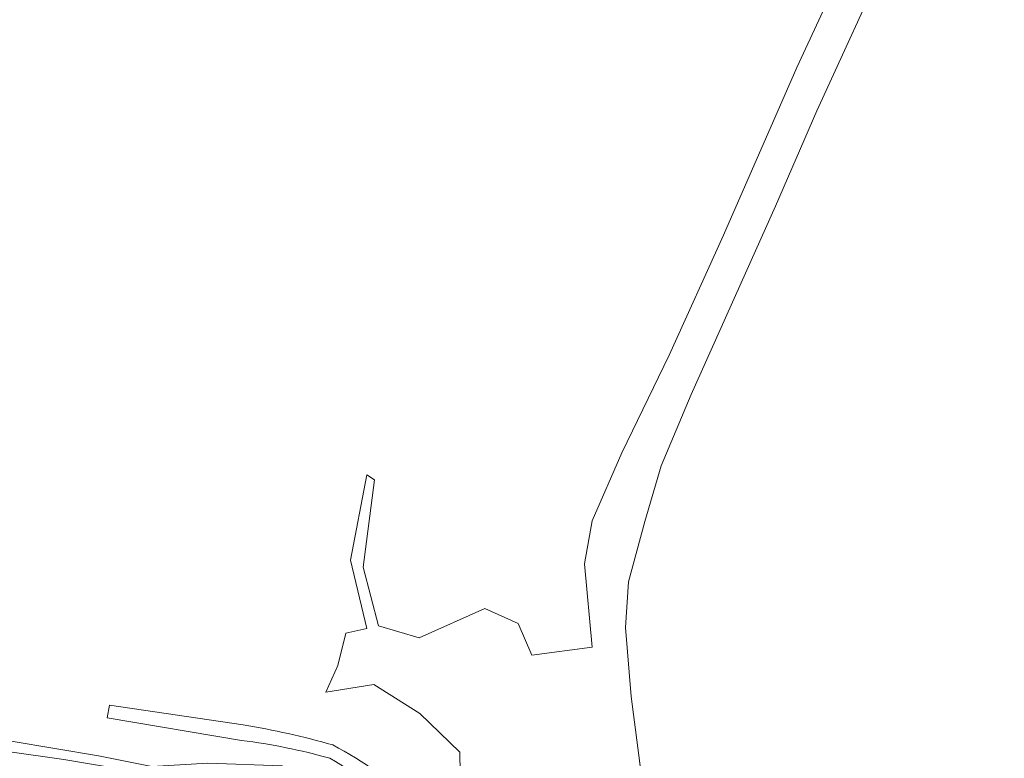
# Model space of a CAD drawing. Extents: x 184422 to 186971, y 345860 to 349088.
# Tile 35 of 59: x 185051 to 185260, y 347945 to 348102. Entities that reach past the tile are written whole.
import ezdxf

# ---------------------------------------------------------------- set-up
doc = ezdxf.new("R2010")
doc.units = 0
for name, color, linetype, lineweight in [('B-WE-GR-BOUWLAND-GV', 80, 'Continuous', 13), ('B-WE-GR-GRAS-GV', 60, 'Continuous', 13), ('B-WE-GR-HOUTWAL-GV', 40, 'Continuous', 13), ('B-WE-GR-STRUIK-GV', 90, 'Continuous', 13), ('B-WE-OG-TERREIN_CULTUURSCHEIDING-GV', 7, 'Continuous', 18), ('B-WE-OG-WATER_MEER-GV', 140, 'Continuous', 18)]:
    doc.layers.add(name, color=color, linetype=linetype, lineweight=lineweight)

msp = doc.modelspace()

# ---------------------------------------------------------------- linework, layer by layer
at = {"layer": 'B-WE-GR-BOUWLAND-GV', "flags": 128}
msp.add_lwpolyline([(185236.186, 348117.015), (185220.518, 348082.753), (185211.8, 348062.514), (185193.816, 348022.461), (185187.476, 348007.342), (185184.016, 347995.504), (185180.546, 347982.658), (185179.915, 347972.953), (185181.075, 347958.327), (185185.098, 347927.236), (185186.575, 347894.552), (185188.692, 347879.603), (185188.913, 347878.828), (185192.319, 347866.908), (185194.865, 347870.716), (185196.169, 347872.665), (185202.199, 347879.602), (185212.583, 347891.549), (185216.409, 347895.829), (185229.817, 347907.663), (185234.386, 347911.309), (185239.793, 347915.189), (185258.034, 347926.99), (185278.488, 347940.063)], dxfattribs=at)
at = {"layer": 'B-WE-GR-GRAS-GV', "flags": 128}
for points in [[(185144.913, 347933.054), (185144.644, 347946.488), (185136.181, 347954.683), (185126.374, 347960.862), (185116.164, 347959.25), (185118.716, 347964.893), (185120.462, 347971.744), (185124.885, 347972.737), (185121.421, 347987.258), (185124.915, 348005.401), (185126.534, 348004.322), (185124.159, 347985.762), (185127.397, 347973.352), (185136.046, 347970.804), (185150.018, 347976.984), (185157.048, 347973.827), (185159.958, 347967.08), (185172.79, 347968.8), (185171.203, 347986.527), (185172.79, 347995.655), (185179.14, 348010.075), (185189.194, 348030.845), (185200.704, 348056.377), (185216.314, 348091.964), (185229.808, 348121.2)], [(185098.293, 347948.966), (185069.726, 347953.739), (185070.195, 347956.444), (185098.623, 347952.255)], [(185030.675, 347951.894), (185067.857, 347945.716), (185079.176, 347943.394)]]:
    msp.add_lwpolyline(points, dxfattribs=at)
at = {"layer": 'B-WE-GR-GRAS-GV'}
for points in [[(185098.623, 347952.255, -0.0289984), (185117.658, 347948.011)], [(185117.053, 347945.168, 0.0375212), (185098.293, 347948.966)], [(185117.658, 347948.011, -0.1586959), (185148.364, 347916.951)], [(185146.018, 347914.414, 0.150923), (185117.053, 347945.168)]]:
    msp.add_lwpolyline(points, format="xyb", dxfattribs=at)
at = {"layer": 'B-WE-GR-HOUTWAL-GV', "flags": 128}
msp.add_lwpolyline([(185049.031, 347946.515), (185060.521, 347944.891), (185073.514, 347942.702), (185089.381, 347940.484), (185103.188, 347937.464), (185111.524, 347934.771), (185116.572, 347931.974), (185121.609, 347926.704), (185126.777, 347920.057), (185134.235, 347905.411), (185136.983, 347898.133), (185137.098, 347898.786), (185134.056, 347914.396), (185129.69, 347925.773), (185120.975, 347937.75), (185106.94, 347943.547), (185091.075, 347944.157), (185079.176, 347943.394), (185067.857, 347945.716), (185030.675, 347951.894)], dxfattribs=at)
at = {"layer": 'B-WE-GR-STRUIK-GV', "flags": 128}
for points in [[(185229.808, 348121.2), (185216.314, 348091.964), (185200.704, 348056.377), (185189.194, 348030.845), (185179.14, 348010.075), (185172.79, 347995.655), (185171.203, 347986.527), (185172.79, 347968.8), (185159.958, 347967.08), (185157.048, 347973.827), (185150.018, 347976.984), (185136.046, 347970.804), (185127.397, 347973.352), (185124.159, 347985.762), (185126.534, 348004.322), (185124.915, 348005.401), (185121.421, 347987.258), (185124.885, 347972.737), (185120.462, 347971.744), (185118.716, 347964.893), (185116.164, 347959.25), (185126.374, 347960.862), (185136.181, 347954.683), (185144.644, 347946.488), (185144.913, 347933.054)], [(185185.098, 347927.236), (185181.075, 347958.327), (185179.915, 347972.953), (185180.546, 347982.658), (185184.016, 347995.504), (185187.476, 348007.342), (185193.816, 348022.461), (185211.8, 348062.514), (185220.518, 348082.753), (185236.186, 348117.015)]]:
    msp.add_lwpolyline(points, dxfattribs=at)
at = {"layer": 'B-WE-OG-TERREIN_CULTUURSCHEIDING-GV', "flags": 128}
msp.add_lwpolyline([(185098.623, 347952.255), (185070.195, 347956.444), (185069.726, 347953.739), (185098.293, 347948.966)], dxfattribs=at)
at = {"layer": 'B-WE-OG-TERREIN_CULTUURSCHEIDING-GV'}
for points in [[(185117.658, 347948.011, 0.0289984), (185098.623, 347952.255)], [(185098.293, 347948.966, -0.0375212), (185117.053, 347945.168)], [(185148.364, 347916.951, 0.1586959), (185117.658, 347948.011)], [(185117.053, 347945.168, -0.150923), (185146.018, 347914.414)]]:
    msp.add_lwpolyline(points, format="xyb", dxfattribs=at)
at = {"layer": 'B-WE-OG-WATER_MEER-GV', "flags": 128}
msp.add_lwpolyline([(185060.521, 347944.891), (185049.031, 347946.515)], dxfattribs=at)

doc.saveas('drawing.dxf')
